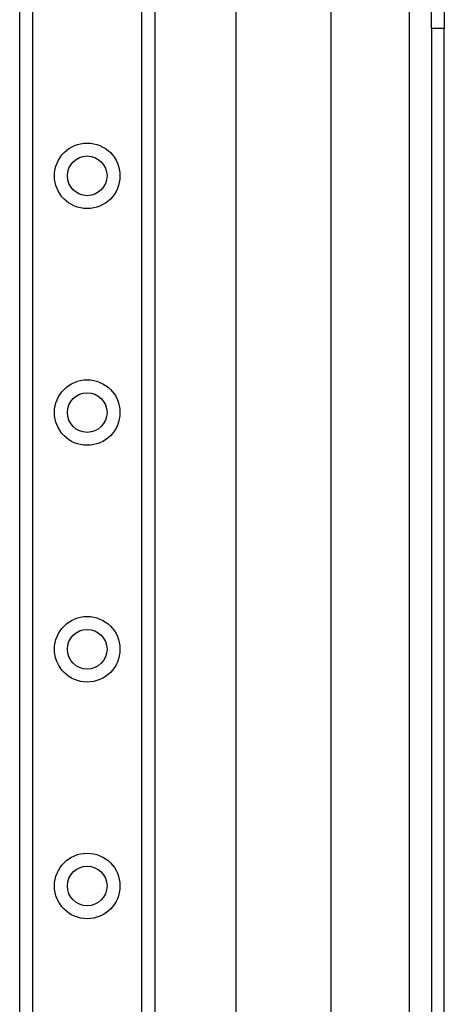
# Model space of a CAD drawing. Header units: inches. Extents: x 3.3 to 80.3, y 4.6 to 43.1.
# Tile 47 of 80: x 17.4 to 19.2, y 22.9 to 27. Entities that reach past the tile are written whole.
import ezdxf

# ---------------------------------------------------------------- set-up
doc = ezdxf.new("R2010")
doc.units = ezdxf.units.IN
doc.header["$MEASUREMENT"] = 0
doc.layers.add('Visible Edges(ANSI)', color=7, linetype='Continuous', lineweight=25)
doc.layers.add('Visible Tangent Edges(ANSI)', color=7, linetype='Continuous', lineweight=25)

msp = doc.modelspace()

# ---------------------------------------------------------------- linework, layer by layer
at = {"layer": 'Visible Edges(ANSI)'}
for p, q in [((17.4051, 14.1755), (17.4051, 31.5613)), ((17.9671, 31.5613), (17.9671, 14.1755)), ((18.306, 17.6518), (18.306, 28.0849)), ((18.6997, 27.2699), (18.6997, 18.4669)), ((19.1191, 26.9269), (19.1191, 27.2389)), ((19.1721, 27.2389), (19.1721, 26.9269)), ((19.1191, 26.9269), (19.1191, 18.8099)), ((19.1721, 18.8099), (19.1721, 26.9269))]:
    msp.add_line(p, q, dxfattribs=at)
for centre in [(17.6861, 26.3133), (17.6861, 25.329), (17.6861, 24.3448), (17.6861, 23.3605)]:
    msp.add_circle(centre, 0.0825, dxfattribs=at)
at = {"layer": 'Visible Tangent Edges(ANSI)'}
for p, q in [((17.459, 31.5613), (17.459, 14.1755)), ((17.9133, 14.1755), (17.9133, 31.5613)), ((19.0261, 26.9982), (19.0261, 18.7385)), ((19.1191, 26.9269), (19.1721, 26.9269))]:
    msp.add_line(p, q, dxfattribs=at)
for centre in [(17.6861, 26.3133), (17.6861, 25.329), (17.6861, 24.3448), (17.6861, 23.3605)]:
    msp.add_circle(centre, 0.1363, dxfattribs=at)

doc.saveas('drawing.dxf')
